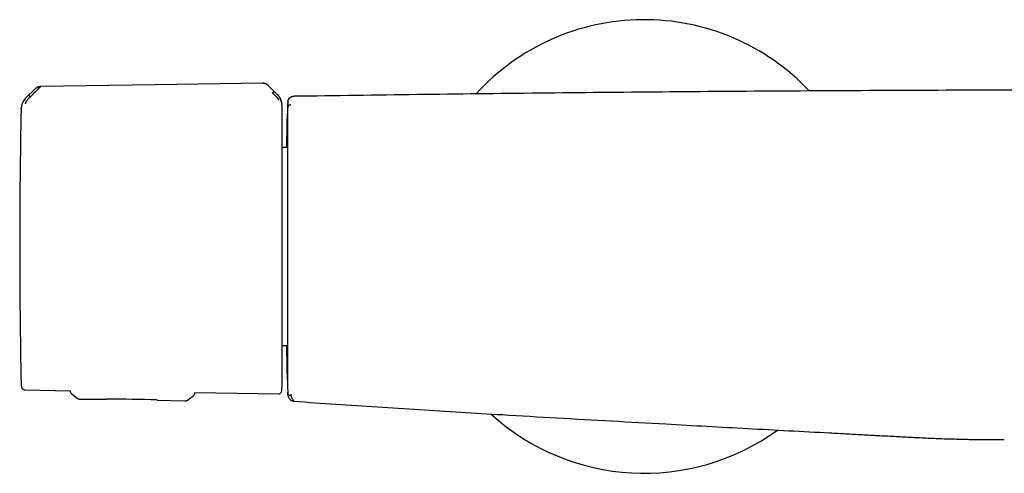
# Model space of a CAD drawing. Header units: millimetres. Extents: x 8 to 937, y 12 to 1913.
# Tile 15 of 28: x 331 to 483, y 1026 to 1096. Entities that reach past the tile are written whole.
import ezdxf

# ---------------------------------------------------------------- set-up
doc = ezdxf.new("R2010")
doc.units = ezdxf.units.MM

msp = doc.modelspace()

# ---------------------------------------------------------------- linework, layer by layer
at = {"color": 7, "linetype": 'Continuous', "lineweight": 30}
for p, q in [((369.63, 1085.46), (369.57, 1085.52)), ((370.94, 1084.17), (369.63, 1085.46)), ((333.59, 1085.03), (332.18, 1083.63)), ((332.88, 1083.82), (333.03, 1083.98)), ((333.61, 1085.05), (333.59, 1085.03)), ((333.59, 1085.03), (333.59, 1085.03)), ((333.59, 1085.03), (333.59, 1085.03)), ((334.43, 1085.38), (334.43, 1085.38)), ((332.19, 1083.64), (332.19, 1083.62)), ((372.54, 1083.1), (372.54, 1083.11)), ((372.55, 1083.06), (372.54, 1083.01)), ((331.45, 1081.95), (331.45, 1082.03)), ((372.47, 1076.01), (371.67, 1076.01)), ((371.67, 1045.41), (372.47, 1045.41)), ((332.08, 1038.57), (339, 1038.46)), ((339, 1038.46), (339, 1038.41)), ((339, 1038.41), (339.01, 1038.35)), ((339, 1038.41), (339, 1038.41)), ((340.06, 1037.32), (340.06, 1037.32)), ((340.5, 1037.17), (344.73, 1037.16)), ((340.5, 1037.17), (340.5, 1037.17)), ((352.44, 1037.02), (356.67, 1036.88)), ((356.67, 1036.88), (356.67, 1036.89)), ((358.01, 1037.69), (358.04, 1037.72)), ((358.21, 1038.17), (371.18, 1037.97)), ((358.21, 1038.17), (358.21, 1038.08)), ((372.55, 1038.19), (372.55, 1038.19)), ((373.56, 1036.84), (373.56, 1036.84))]:
    msp.add_line(p, q, dxfattribs=at)
at = {"color": 7, "linetype": 'Continuous', "lineweight": 30, "flags": 128}
for points in [[(368.69, 1085.9), (352.1, 1085.65), (334.43, 1085.38)], [(339.19, 1038.02), (339.64, 1037.66), (340.06, 1037.32)], [(357.11, 1037.02), (357.55, 1037.35), (358.01, 1037.69)], [(372.55, 1038.19), (372.55, 1038.19), (372.55, 1038.19), (372.55, 1038.19), (372.55, 1038.19), (372.55, 1038.19), (372.55, 1038.19), (372.55, 1038.19), (372.55, 1038.19), (372.55, 1038.19), (372.55, 1038.19), (372.55, 1038.19), (372.55, 1038.19)]]:
    msp.add_lwpolyline(points, dxfattribs=at)
at = {"color": 7, "linetype": 'Continuous', "lineweight": 30}
for centre, radius, start, end in [((427.49, 1060.71), 35, 43.2927, 137.726), ((333.93, 1081.89), 2.48, 134.8241, 167.7759), ((1372.29, 1060.71), 1000, 178.72201, 178.82018), ((1331.22, 1060.71), 1000, 178.78316, 181.21684), ((1372.29, 1060.71), 1000, 181.17982, 181.2765), ((333.93, 1039.52), 2.48, 181.2169, 190.5381), ((344.22, 787.16), 250, 88.1172, 89.8829), ((427.49, 1060.71), 35, 227.5792, 305.9818)]:
    msp.add_arc(centre, radius, start, end, dxfattribs=at)
for points, knots in [([(369.57, 1085.52), (369.54, 1085.54), (369.47, 1085.61), (369.34, 1085.71), (369.2, 1085.78), (369.06, 1085.84), (368.94, 1085.87), (368.82, 1085.89), (368.74, 1085.89), (368.69, 1085.89)], [0, 0, 0, 0, 0.124596, 0.308482, 0.486595, 0.616946, 0.745219, 0.872432, 1, 1, 1, 1]), ([(369.58, 1085.52), (369.56, 1085.53), (369.53, 1085.56), (369.49, 1085.59), (369.46, 1085.62), (369.44, 1085.63), (369.41, 1085.65), (369.38, 1085.68), (369.33, 1085.71), (369.26, 1085.75), (369.18, 1085.79), (369.08, 1085.83), (368.97, 1085.87), (368.84, 1085.9), (368.74, 1085.9), (368.69, 1085.9)], [0, 0, 0, 0, 0.071972, 0.128595, 0.17014, 0.196901, 0.220259, 0.254626, 0.331136, 0.406814, 0.497137, 0.601586, 0.719878, 0.852265, 1, 1, 1, 1]), ([(369.63, 1085.46), (369.63, 1085.46), (369.63, 1085.46), (369.63, 1085.46), (369.63, 1085.46)], [0, 0, 0, 0, 0.948807, 1, 1, 1, 1]), ([(332.61, 1084.04), (332.61, 1084.04), (332.62, 1084.04), (332.64, 1084.03), (332.66, 1084.01), (332.69, 1083.99), (332.73, 1083.96), (332.77, 1083.92), (332.82, 1083.88), (332.86, 1083.84), (332.88, 1083.82)], [0, 0, 0, 0, 0.13185, 0.266949, 0.401808, 0.533179, 0.658508, 0.776625, 0.888795, 1, 1, 1, 1]), ([(334.43, 1085.37), (334.42, 1085.36), (334.41, 1085.35), (334.37, 1085.31), (334.32, 1085.26), (334.26, 1085.2), (334.17, 1085.12), (334.1, 1085.04), (334.04, 1084.99), (334.01, 1084.96), (333.98, 1084.93), (333.95, 1084.9), (333.92, 1084.86), (333.87, 1084.81), (333.79, 1084.73), (333.71, 1084.66), (333.66, 1084.61), (333.63, 1084.58), (333.61, 1084.56), (333.58, 1084.53), (333.55, 1084.5), (333.53, 1084.48), (333.5, 1084.45), (333.45, 1084.39), (333.37, 1084.32), (333.28, 1084.23), (333.21, 1084.15), (333.15, 1084.09), (333.1, 1084.04), (333.06, 1084.01), (333.04, 1083.99), (333.03, 1083.98), (333.03, 1083.98), (333.03, 1083.98), (333.03, 1083.98), (333.03, 1083.98)], [0, 0, 0, 0, 0.051375, 0.105669, 0.163108, 0.223835, 0.295839, 0.372095, 0.392776, 0.413747, 0.435005, 0.456551, 0.478382, 0.500498, 0.557933, 0.625126, 0.639453, 0.654143, 0.669194, 0.684603, 0.700368, 0.716483, 0.732947, 0.749756, 0.808713, 0.859441, 0.902122, 0.936928, 0.96401, 0.983494, 0.995471, 0.998664, 0.999564, 0.99984, 1, 1, 1, 1]), ([(333.69, 1085.12), (333.67, 1085.1), (333.64, 1085.07), (333.62, 1085.06), (333.61, 1085.05)], [0, 0, 0, 0, 0.503119, 1, 1, 1, 1]), ([(334.43, 1085.38), (334.38, 1085.38), (334.28, 1085.37), (334.14, 1085.34), (334, 1085.3), (333.89, 1085.25), (333.79, 1085.19), (333.72, 1085.14), (333.69, 1085.12), (333.69, 1085.12)], [0, 0, 0, 0, 0.18205, 0.368073, 0.557542, 0.701827, 0.848056, 0.996537, 1, 1, 1, 1]), ([(370.2, 1084.4), (370.22, 1084.42), (370.26, 1084.46), (370.31, 1084.5), (370.35, 1084.54), (370.39, 1084.57), (370.42, 1084.6), (370.44, 1084.61), (370.46, 1084.62), (370.47, 1084.62), (370.47, 1084.62)], [0, 0, 0, 0, 0.111644, 0.224241, 0.3426, 0.467942, 0.599125, 0.733665, 0.868411, 1, 1, 1, 1]), ([(371.18, 1083.31), (371.18, 1083.32), (371.18, 1083.33), (371.17, 1083.37), (371.15, 1083.41), (371.12, 1083.46), (371.09, 1083.5), (371.05, 1083.54), (371.01, 1083.59), (370.96, 1083.64), (370.92, 1083.69), (370.87, 1083.74), (370.82, 1083.79), (370.76, 1083.85), (370.7, 1083.91), (370.63, 1083.99), (370.57, 1084.04), (370.53, 1084.08), (370.5, 1084.11), (370.47, 1084.14), (370.44, 1084.17), (370.41, 1084.2), (370.37, 1084.24), (370.33, 1084.28), (370.29, 1084.32), (370.26, 1084.35), (370.23, 1084.38), (370.21, 1084.39), (370.2, 1084.4), (370.2, 1084.4), (370.2, 1084.4), (370.2, 1084.4), (370.2, 1084.4), (370.2, 1084.4), (370.2, 1084.4)], [0, 0, 0, 0, 0.069378, 0.134468, 0.194638, 0.249711, 0.286603, 0.328862, 0.37663, 0.419896, 0.461045, 0.499963, 0.543343, 0.590062, 0.64011, 0.693451, 0.750023, 0.766419, 0.784871, 0.80536, 0.827867, 0.852367, 0.878829, 0.907219, 0.937495, 0.964715, 0.984147, 0.995886, 0.998893, 0.999683, 0.9999, 0.999964, 0.999986, 1, 1, 1, 1]), ([(371.57, 1083.03), (371.56, 1083.05), (371.56, 1083.07), (371.55, 1083.12), (371.54, 1083.16), (371.54, 1083.18), (371.53, 1083.21), (371.52, 1083.25), (371.5, 1083.3), (371.48, 1083.36), (371.46, 1083.41), (371.44, 1083.46), (371.42, 1083.51), (371.4, 1083.57), (371.36, 1083.65), (371.28, 1083.79), (371.14, 1083.97), (371.01, 1084.09), (370.94, 1084.16)], [0, 0, 0, 0, 0.125554, 0.251039, 0.290001, 0.310057, 0.344618, 0.393554, 0.456767, 0.493798, 0.534579, 0.576341, 0.60187, 0.627562, 0.693703, 0.759502, 0.875658, 1, 1, 1, 1]), ([(371.28, 1083.77), (371.27, 1083.8), (371.21, 1083.89), (371.11, 1084.03), (371, 1084.13), (370.95, 1084.18)], [0, 0, 0, 0, 0.1781453, 0.5752454, 1, 1, 1, 1]), ([(631.44, 1083.88), (624.56, 1083.98), (610.81, 1084.17), (590.18, 1084.41), (569.55, 1084.6), (548.91, 1084.73), (528.28, 1084.82), (507.65, 1084.86), (487.59, 1084.85), (468.11, 1084.79), (449.19, 1084.69), (430.28, 1084.55), (411.37, 1084.37), (392.46, 1084.15), (379.85, 1083.97), (373.55, 1083.88)], [0, 0, 0, 0, 0.080001, 0.160002, 0.240002, 0.320002, 0.400002, 0.480002, 0.560002, 0.633335, 0.706668, 0.780001, 0.853334, 0.926667, 1, 1, 1, 1]), ([(332.18, 1083.63), (332.12, 1083.58), (332.02, 1083.46), (331.87, 1083.27), (331.75, 1083.07), (331.64, 1082.85), (331.56, 1082.63), (331.5, 1082.4), (331.46, 1082.16), (331.45, 1082.01), (331.45, 1081.93)], [0, 0, 0, 0, 0.1229851, 0.2476813, 0.3735448, 0.5000002, 0.6264555, 0.752319, 0.877015, 1, 1, 1, 1]), ([(332.19, 1083.62), (332.19, 1083.62), (332.17, 1083.6), (332.12, 1083.55), (332.05, 1083.48), (331.96, 1083.39), (331.87, 1083.26), (331.78, 1083.11), (331.7, 1082.95), (331.63, 1082.8), (331.57, 1082.64), (331.53, 1082.49), (331.51, 1082.37), (331.5, 1082.3), (331.49, 1082.24), (331.49, 1082.22), (331.49, 1082.21)], [0, 0, 0, 0, 0.007539, 0.032602, 0.07418, 0.124929, 0.188679, 0.265565, 0.331914, 0.405634, 0.486045, 0.573984, 0.669568, 0.772326, 0.882537, 1, 1, 1, 1]), ([(332.88, 1083.82), (332.85, 1083.79), (332.79, 1083.74), (332.72, 1083.66), (332.66, 1083.61), (332.63, 1083.57), (332.61, 1083.55), (332.59, 1083.53), (332.57, 1083.51), (332.56, 1083.49), (332.51, 1083.44), (332.44, 1083.36), (332.34, 1083.24), (332.27, 1083.15), (332.21, 1083.06), (332.18, 1083), (332.15, 1082.95), (332.14, 1082.92), (332.12, 1082.88), (332.11, 1082.84), (332.1, 1082.8), (332.09, 1082.76), (332.08, 1082.72), (332.08, 1082.71), (332.08, 1082.7)], [0, 0, 0, 0, 0.064487, 0.121153, 0.16971, 0.186521, 0.20204, 0.216257, 0.229167, 0.240764, 0.251044, 0.341129, 0.424229, 0.500465, 0.559066, 0.620036, 0.651465, 0.683567, 0.716365, 0.74987, 0.805207, 0.865748, 0.930959, 1, 1, 1, 1]), ([(371.67, 1082.48), (371.67, 1082.5), (371.67, 1082.52), (371.66, 1082.56), (371.66, 1082.6), (371.66, 1082.63), (371.66, 1082.65), (371.66, 1082.66), (371.66, 1082.68), (371.66, 1082.7), (371.65, 1082.72), (371.65, 1082.75), (371.65, 1082.79), (371.64, 1082.84), (371.63, 1082.89), (371.62, 1082.96), (371.6, 1083.04), (371.57, 1083.14), (371.54, 1083.26), (371.49, 1083.39), (371.42, 1083.54), (371.36, 1083.66), (371.32, 1083.72), (371.3, 1083.74)], [0, 0, 0, 0, 0.074856, 0.137148, 0.187031, 0.216407, 0.239046, 0.25533, 0.261415, 0.274196, 0.286342, 0.304692, 0.3352, 0.364598, 0.397237, 0.441622, 0.497869, 0.566056, 0.646224, 0.738346, 0.842296, 0.957809, 1, 1, 1, 1]), ([(371.67, 1060.87), (371.67, 1061.11), (371.67, 1061.59), (371.67, 1062.3), (371.67, 1063.02), (371.67, 1063.74), (371.67, 1064.48), (371.67, 1065.16), (371.67, 1065.79), (371.67, 1066.37), (371.67, 1066.95), (371.67, 1067.52), (371.67, 1068.1), (371.67, 1068.73), (371.67, 1069.4), (371.67, 1070.13), (371.67, 1070.84), (371.67, 1071.54), (371.67, 1072.23), (371.67, 1072.9), (371.67, 1073.54), (371.67, 1074.15), (371.67, 1074.75), (371.67, 1075.33), (371.67, 1075.91), (371.67, 1076.47), (371.67, 1077.03), (371.67, 1077.56), (371.67, 1078.06), (371.67, 1078.54), (371.67, 1078.99), (371.67, 1079.4), (371.67, 1079.78), (371.67, 1080.13), (371.67, 1080.46), (371.67, 1080.77), (371.67, 1081.06), (371.67, 1081.32), (371.67, 1081.56), (371.67, 1081.77), (371.67, 1081.95), (371.67, 1082.1), (371.67, 1082.22), (371.67, 1082.32), (371.67, 1082.39), (371.67, 1082.45), (371.67, 1082.46), (371.67, 1082.47)], [0, 0, 0, 0, 0.021321, 0.042639, 0.064194, 0.08621, 0.108235, 0.130677, 0.14848, 0.16629, 0.184291, 0.202541, 0.220793, 0.239059, 0.26277, 0.28648, 0.310329, 0.334415, 0.35851, 0.382786, 0.405749, 0.428727, 0.451821, 0.474925, 0.49805, 0.522586, 0.54712, 0.571641, 0.596075, 0.620517, 0.644827, 0.667657, 0.690502, 0.713079, 0.735595, 0.75813, 0.781575, 0.805019, 0.828309, 0.851218, 0.874135, 0.896665, 0.917687, 0.938723, 0.959219, 0.979603, 1, 1, 1, 1]), ([(373.19, 1083.8), (373.19, 1083.8), (373.17, 1083.8), (373.14, 1083.79), (373.12, 1083.77), (373.1, 1083.76), (373.07, 1083.76), (373.05, 1083.75), (373.04, 1083.74), (373.02, 1083.73), (373, 1083.72), (372.99, 1083.71), (372.97, 1083.71), (372.96, 1083.7), (372.95, 1083.69), (372.94, 1083.69), (372.93, 1083.68), (372.92, 1083.68), (372.9, 1083.66), (372.87, 1083.64), (372.84, 1083.62), (372.82, 1083.61), (372.81, 1083.6), (372.79, 1083.59), (372.78, 1083.57), (372.76, 1083.56), (372.75, 1083.55), (372.74, 1083.54), (372.74, 1083.54), (372.73, 1083.53), (372.73, 1083.53), (372.72, 1083.52), (372.72, 1083.52), (372.71, 1083.51), (372.7, 1083.49), (372.68, 1083.48), (372.67, 1083.46), (372.65, 1083.44), (372.64, 1083.42), (372.63, 1083.39), (372.61, 1083.37), (372.6, 1083.34), (372.59, 1083.31), (372.57, 1083.28), (372.56, 1083.24), (372.55, 1083.2), (372.55, 1083.15), (372.54, 1083.12), (372.54, 1083.11)], [0, 0, 0, 0, 0.03002, 0.065969, 0.100483, 0.133564, 0.165211, 0.195424, 0.222597, 0.248495, 0.273119, 0.296467, 0.318541, 0.335962, 0.35253, 0.368875, 0.385239, 0.401623, 0.418025, 0.49561, 0.523767, 0.55198, 0.579805, 0.606175, 0.625842, 0.644581, 0.662394, 0.679279, 0.686163, 0.69288, 0.69943, 0.706082, 0.713772, 0.72258, 0.734395, 0.747764, 0.762684, 0.779156, 0.794349, 0.810659, 0.828085, 0.846627, 0.866285, 0.887058, 0.912973, 0.940435, 0.969444, 1, 1, 1, 1]), ([(372.55, 1083.15), (372.55, 1083.14), (372.55, 1083.14), (372.55, 1083.13), (372.55, 1083.11), (372.54, 1083.07), (372.54, 1083.06)], [0, 0, 0, 0, 0.24994, 0.499914, 0.749922, 1, 1, 1, 1]), ([(372.54, 1083.01), (372.54, 1083), (372.54, 1082.99), (372.54, 1082.96), (372.54, 1082.93), (372.54, 1082.89), (372.54, 1082.85), (372.54, 1082.8), (372.54, 1082.75), (372.54, 1082.7), (372.54, 1082.65), (372.54, 1082.6), (372.54, 1082.55), (372.54, 1082.5), (372.54, 1082.43), (372.54, 1082.35), (372.54, 1082.27), (372.54, 1082.21), (372.54, 1082.16), (372.54, 1082.13), (372.54, 1082.11), (372.54, 1082.09), (372.54, 1082.09), (372.54, 1082.09), (372.54, 1082.09), (372.54, 1082.09), (372.54, 1082.09), (372.54, 1082.09), (372.54, 1082.09), (372.54, 1082.09), (372.54, 1082.09), (372.54, 1082.09)], [0, 0, 0, 0, 0.074863, 0.147014, 0.216464, 0.287357, 0.360213, 0.431083, 0.499982, 0.547994, 0.595342, 0.642034, 0.688079, 0.733484, 0.779907, 0.841516, 0.902902, 0.929969, 0.957148, 0.981053, 0.991573, 0.996212, 0.998271, 0.99914, 0.999535, 0.999907, 0.999936, 0.99996, 0.99998, 0.99999, 1, 1, 1, 1]), ([(373.05, 1082.57), (373.02, 1082.57), (372.96, 1082.57), (372.86, 1082.54), (372.77, 1082.49), (372.69, 1082.43), (372.63, 1082.35), (372.58, 1082.27), (372.55, 1082.18), (372.54, 1082.12), (372.54, 1082.09)], [0, 0, 0, 0, 0.117756, 0.241746, 0.369545, 0.499904, 0.630385, 0.758466, 0.882529, 1, 1, 1, 1]), ([(373.55, 1083.88), (373.5, 1083.87), (373.41, 1083.87), (373.29, 1083.84), (373.22, 1083.82), (373.19, 1083.8)], [0, 0, 0, 0, 0.370639, 0.734876, 1, 1, 1, 1]), ([(372.41, 1076.01), (372.41, 1076.14), (372.42, 1076.44), (372.42, 1076.9), (372.43, 1077.39), (372.44, 1077.85), (372.45, 1078.28), (372.45, 1078.69), (372.46, 1079.07), (372.47, 1079.42), (372.47, 1079.74), (372.48, 1080.03), (372.48, 1080.29), (372.49, 1080.53), (372.49, 1080.73), (372.5, 1080.91), (372.5, 1081.05), (372.5, 1081.16), (372.5, 1081.24), (372.5, 1081.29), (372.5, 1081.3), (372.5, 1081.3)], [0, 0, 0, 0, 0.038426, 0.091862, 0.14522, 0.198582, 0.252046, 0.305305, 0.358442, 0.411774, 0.464978, 0.518136, 0.571331, 0.624644, 0.678155, 0.731679, 0.785155, 0.838663, 0.892501, 0.946252, 1, 1, 1, 1]), ([(372.5, 1081.3), (372.5, 1081.3), (372.5, 1081.29), (372.5, 1081.25), (372.5, 1081.19), (372.5, 1081.12), (372.5, 1081.06), (372.5, 1081.02), (372.5, 1081), (372.5, 1080.98), (372.5, 1080.95), (372.5, 1080.93), (372.5, 1080.86), (372.5, 1080.72), (372.5, 1080.5), (372.5, 1080.28), (372.5, 1080.06), (372.5, 1079.91), (372.5, 1079.81), (372.5, 1079.77), (372.5, 1079.73), (372.5, 1079.69), (372.5, 1079.64), (372.5, 1079.6), (372.5, 1079.55), (372.5, 1079.43), (372.5, 1079.2), (372.5, 1078.87), (372.5, 1078.58), (372.5, 1078.34), (372.5, 1078.16), (372.5, 1077.97), (372.5, 1077.77), (372.5, 1077.49), (372.5, 1077.14), (372.5, 1076.7), (372.5, 1076.24), (372.5, 1075.76), (372.5, 1075.26), (372.5, 1074.73), (372.5, 1074.17), (372.5, 1073.59), (372.5, 1072.99), (372.5, 1072.38), (372.5, 1071.76), (372.5, 1071.14), (372.5, 1070.52), (372.5, 1069.88), (372.5, 1069.24), (372.5, 1068.57), (372.5, 1067.88), (372.5, 1067.17), (372.5, 1066.45), (372.5, 1065.72), (372.5, 1064.99), (372.5, 1064.28), (372.5, 1063.59), (372.5, 1062.93), (372.5, 1062.41), (372.5, 1062.01), (372.5, 1061.76), (372.5, 1061.5), (372.5, 1061.24), (372.5, 1060.98), (372.5, 1060.58), (372.5, 1060.04), (372.5, 1059.36), (372.5, 1058.68), (372.5, 1058.1), (372.5, 1057.64), (372.5, 1057.29), (372.5, 1056.93), (372.5, 1056.59), (372.5, 1056.26), (372.5, 1055.85), (372.5, 1055.36), (372.5, 1054.77), (372.5, 1054.31), (372.5, 1053.97), (372.5, 1053.74), (372.5, 1053.52), (372.5, 1053.3), (372.5, 1053.08), (372.5, 1052.69), (372.5, 1052.16), (372.5, 1051.48), (372.5, 1050.81), (372.5, 1050.15), (372.5, 1049.5), (372.5, 1048.89), (372.5, 1048.3), (372.5, 1047.74), (372.5, 1047.2), (372.5, 1046.67), (372.5, 1046.15), (372.5, 1045.63), (372.5, 1045.13), (372.5, 1044.64), (372.5, 1044.18), (372.5, 1043.74), (372.5, 1043.33), (372.5, 1042.96), (372.5, 1042.61), (372.5, 1042.28), (372.5, 1041.98), (372.5, 1041.69), (372.5, 1041.42), (372.5, 1041.17), (372.5, 1040.94), (372.5, 1040.74), (372.5, 1040.57), (372.5, 1040.43), (372.5, 1040.31), (372.5, 1040.23), (372.5, 1040.16), (372.5, 1040.13), (372.5, 1040.12), (372.5, 1040.12)], [0, 0, 0, 0, 0.011658, 0.023304, 0.034954, 0.042652, 0.050364, 0.052386, 0.05441, 0.056435, 0.058462, 0.06049, 0.062519, 0.075839, 0.089117, 0.102378, 0.111132, 0.119896, 0.121619, 0.123343, 0.125067, 0.126793, 0.128519, 0.130246, 0.131974, 0.133703, 0.144951, 0.156195, 0.167449, 0.172762, 0.178081, 0.183409, 0.188917, 0.195049, 0.206029, 0.217061, 0.228103, 0.239097, 0.250055, 0.261612, 0.273188, 0.284801, 0.296467, 0.308202, 0.319898, 0.33087, 0.341843, 0.352832, 0.363848, 0.374903, 0.386621, 0.398298, 0.409948, 0.421586, 0.433228, 0.444956, 0.455262, 0.465518, 0.475736, 0.479742, 0.483745, 0.487744, 0.491742, 0.495738, 0.499734, 0.510306, 0.520865, 0.531422, 0.54199, 0.547534, 0.553085, 0.558646, 0.564218, 0.569412, 0.574147, 0.58359, 0.593006, 0.602403, 0.606091, 0.609778, 0.613464, 0.61715, 0.620836, 0.624523, 0.636241, 0.64794, 0.659635, 0.671342, 0.683077, 0.694791, 0.705788, 0.716772, 0.727754, 0.738748, 0.749767, 0.761458, 0.773137, 0.784822, 0.796528, 0.808271, 0.819966, 0.830935, 0.841895, 0.852859, 0.863841, 0.874854, 0.88653, 0.898176, 0.909805, 0.921434, 0.933079, 0.944813, 0.955879, 0.966918, 0.977942, 0.988965, 1, 1, 1, 1]), ([(371.67, 1038.93), (371.67, 1038.94), (371.67, 1038.95), (371.67, 1038.99), (371.67, 1039.06), (371.67, 1039.15), (371.67, 1039.28), (371.67, 1039.41), (371.67, 1039.56), (371.67, 1039.72), (371.67, 1039.89), (371.67, 1040.08), (371.67, 1040.29), (371.67, 1040.53), (371.67, 1040.8), (371.67, 1041.11), (371.67, 1041.44), (371.67, 1041.8), (371.67, 1042.17), (371.67, 1042.57), (371.67, 1043), (371.67, 1043.44), (371.67, 1043.91), (371.67, 1044.39), (371.67, 1044.9), (371.67, 1045.43), (371.67, 1045.97), (371.67, 1046.53), (371.67, 1047.11), (371.67, 1047.7), (371.67, 1048.31), (371.67, 1048.93), (371.67, 1049.56), (371.67, 1050.2), (371.67, 1050.85), (371.67, 1051.51), (371.67, 1052.17), (371.67, 1052.87), (371.67, 1053.6), (371.67, 1054.35), (371.67, 1055.11), (371.67, 1055.87), (371.67, 1056.63), (371.67, 1057.37), (371.67, 1058.09), (371.67, 1058.8), (371.67, 1059.49), (371.67, 1060.18), (371.67, 1060.64), (371.67, 1060.87)], [0, 0, 0, 0, 0.02138, 0.04276, 0.064386, 0.086483, 0.108588, 0.131122, 0.148999, 0.166884, 0.184964, 0.203297, 0.221631, 0.239981, 0.26125, 0.282514, 0.303797, 0.325402, 0.347002, 0.368621, 0.390457, 0.412286, 0.434136, 0.456088, 0.478034, 0.500001, 0.521953, 0.5439, 0.565866, 0.587702, 0.609531, 0.631381, 0.652986, 0.674586, 0.696205, 0.717474, 0.738738, 0.760021, 0.783357, 0.806691, 0.829856, 0.852611, 0.875373, 0.897718, 0.918552, 0.9394, 0.959675, 0.979831, 1, 1, 1, 1]), ([(372.5, 1040.12), (372.5, 1040.12), (372.5, 1040.12), (372.5, 1040.14), (372.5, 1040.16), (372.5, 1040.2), (372.5, 1040.24), (372.5, 1040.3), (372.5, 1040.38), (372.5, 1040.49), (372.49, 1040.61), (372.49, 1040.69), (372.49, 1040.73), (372.49, 1040.78), (372.49, 1040.82), (372.49, 1040.86), (372.49, 1040.91), (372.49, 1040.98), (372.49, 1041.07), (372.48, 1041.2), (372.48, 1041.34), (372.48, 1041.48), (372.47, 1041.63), (372.47, 1041.8), (372.47, 1042.02), (372.46, 1042.33), (372.45, 1042.71), (372.45, 1043.06), (372.44, 1043.36), (372.44, 1043.61), (372.43, 1043.87), (372.43, 1044.13), (372.43, 1044.4), (372.42, 1044.68), (372.42, 1045), (372.41, 1045.24), (372.41, 1045.4), (372.41, 1045.41)], [0, 0, 0, 0, 0.029869, 0.059763, 0.089697, 0.119686, 0.149744, 0.179888, 0.211738, 0.261594, 0.311455, 0.322657, 0.333862, 0.345073, 0.356289, 0.367512, 0.378742, 0.389981, 0.417251, 0.444542, 0.471863, 0.499227, 0.526644, 0.554125, 0.583508, 0.638246, 0.692684, 0.74691, 0.776584, 0.8063, 0.836071, 0.865912, 0.895838, 0.925862, 0.954194, 0.996889, 1, 1, 1, 1]), ([(331.49, 1039.08), (331.5, 1039.04), (331.51, 1038.97), (331.57, 1038.86), (331.64, 1038.76), (331.73, 1038.68), (331.84, 1038.62), (331.96, 1038.58), (332.04, 1038.57), (332.08, 1038.57)], [0, 0, 0, 0, 0.132794, 0.272267, 0.416217, 0.561935, 0.713285, 0.860189, 1, 1, 1, 1]), ([(339.01, 1038.35), (339.01, 1038.34), (339.02, 1038.28), (339.04, 1038.21), (339.07, 1038.17), (339.07, 1038.16)], [0, 0, 0, 0, 0.25623, 0.801704, 1, 1, 1, 1]), ([(371.57, 1038.25), (371.58, 1038.31), (371.62, 1038.43), (371.65, 1038.61), (371.66, 1038.78), (371.66, 1038.88), (371.67, 1038.93)], [0, 0, 0, 0, 0.2648338, 0.5157508, 0.758652, 1, 1, 1, 1]), ([(372.54, 1038.43), (372.54, 1038.42), (372.54, 1038.4), (372.54, 1038.36), (372.54, 1038.34), (372.54, 1038.32), (372.54, 1038.31), (372.54, 1038.3), (372.54, 1038.29), (372.54, 1038.27), (372.54, 1038.26), (372.55, 1038.24), (372.55, 1038.22), (372.55, 1038.21), (372.55, 1038.21)], [0, 0, 0, 0, 0.09837, 0.199994, 0.304876, 0.355452, 0.406753, 0.45878, 0.509297, 0.552858, 0.654828, 0.76334, 0.878397, 1, 1, 1, 1]), ([(339.07, 1038.16), (339.09, 1038.13), (339.12, 1038.08), (339.17, 1038.04), (339.19, 1038.02)], [0, 0, 0, 0, 0.447879, 1, 1, 1, 1]), ([(340.06, 1037.32), (340.09, 1037.3), (340.16, 1037.25), (340.27, 1037.2), (340.38, 1037.17), (340.46, 1037.17), (340.5, 1037.17)], [0, 0, 0, 0, 0.241258, 0.489435, 0.74427, 1, 1, 1, 1]), ([(356.67, 1036.88), (356.71, 1036.88), (356.79, 1036.88), (356.91, 1036.91), (357.02, 1036.96), (357.08, 1037), (357.12, 1037.02)], [0, 0, 0, 0, 0.259442, 0.513212, 0.759452, 1, 1, 1, 1]), ([(358.01, 1037.69), (358.04, 1037.71), (358.09, 1037.76), (358.16, 1037.86), (358.2, 1037.96), (358.2, 1038.04), (358.21, 1038.08)], [0, 0, 0, 0, 0.2467722, 0.5, 0.7532279, 1, 1, 1, 1]), ([(371.18, 1037.97), (371.21, 1037.97), (371.27, 1037.97), (371.37, 1038.01), (371.45, 1038.07), (371.53, 1038.15), (371.55, 1038.22), (371.57, 1038.26)], [0, 0, 0, 0, 0.180173, 0.369594, 0.562929, 0.787408, 1, 1, 1, 1]), ([(372.55, 1038.21), (372.56, 1038.14), (372.57, 1038.01), (372.69, 1037.83), (372.86, 1037.71), (372.99, 1037.69), (373.06, 1037.68)], [0, 0, 0, 0, 0.241558, 0.498871, 0.757179, 1, 1, 1, 1]), ([(372.55, 1037.89), (372.55, 1037.89), (372.55, 1037.89), (372.55, 1037.89), (372.55, 1037.9), (372.55, 1037.91), (372.55, 1037.92), (372.55, 1037.93), (372.55, 1037.93), (372.55, 1037.94), (372.55, 1037.96), (372.55, 1037.98), (372.55, 1038), (372.55, 1038.03), (372.55, 1038.06), (372.55, 1038.09), (372.55, 1038.12), (372.55, 1038.15), (372.55, 1038.17), (372.55, 1038.17), (372.55, 1038.17), (372.55, 1038.17), (372.55, 1038.18), (372.55, 1038.18), (372.55, 1038.18), (372.55, 1038.19), (372.55, 1038.19), (372.55, 1038.2), (372.55, 1038.2), (372.55, 1038.2), (372.55, 1038.2), (372.55, 1038.2), (372.55, 1038.21), (372.55, 1038.21), (372.55, 1038.21), (372.55, 1038.21), (372.55, 1038.21), (372.55, 1038.21)], [0, 0, 0, 0, 0.0944689, 0.1884113, 0.2818278, 0.3183833, 0.3548577, 0.3912511, 0.4275634, 0.4637948, 0.4999452, 0.5627785, 0.6253934, 0.68779, 0.7499684, 0.8125777, 0.8749875, 0.9374984, 0.9414031, 0.9453086, 0.9492149, 0.9531221, 0.9570302, 0.9609392, 0.9670045, 0.9738675, 0.9799314, 0.985196, 0.9896614, 0.9933276, 0.9961945, 0.9982623, 0.9995307, 0.9998653, 0.9999576, 0.999985, 1, 1, 1, 1]), ([(372.55, 1038.19), (372.55, 1038.19), (372.55, 1038.19), (372.55, 1038.19), (372.55, 1038.18), (372.55, 1038.18), (372.55, 1038.18), (372.55, 1038.17), (372.55, 1038.17), (372.55, 1038.17), (372.55, 1038.16), (372.55, 1038.16), (372.55, 1038.15), (372.55, 1038.15), (372.55, 1038.14), (372.55, 1038.14), (372.55, 1038.13), (372.55, 1038.13), (372.55, 1038.12), (372.55, 1038.12), (372.55, 1038.11), (372.55, 1038.1), (372.55, 1038.09), (372.55, 1038.06), (372.55, 1038), (372.55, 1037.93), (372.55, 1037.89), (372.55, 1037.86), (372.56, 1037.85), (372.56, 1037.84), (372.56, 1037.84), (372.56, 1037.84), (372.56, 1037.84), (372.56, 1037.84), (372.56, 1037.84), (372.56, 1037.83), (372.56, 1037.83), (372.56, 1037.82), (372.56, 1037.81), (372.56, 1037.8), (372.56, 1037.79), (372.56, 1037.79), (372.56, 1037.78)], [0, 0, 0, 0, 0.003517, 0.007479, 0.011633, 0.01598, 0.02052, 0.025253, 0.032067, 0.038547, 0.044264, 0.049219, 0.053489, 0.057248, 0.061496, 0.066324, 0.071731, 0.0777, 0.083757, 0.09833, 0.112097, 0.125555, 0.139013, 0.152472, 0.272646, 0.487255, 0.62489, 0.762512, 0.883614, 0.894271, 0.904922, 0.915217, 0.924946, 0.934177, 0.939475, 0.945842, 0.953278, 0.961785, 0.971361, 0.982008, 0.993724, 1, 1, 1, 1]), ([(372.56, 1037.78), (372.56, 1037.78), (372.57, 1037.73), (372.59, 1037.63), (372.63, 1037.5), (372.69, 1037.38), (372.77, 1037.26), (372.86, 1037.16), (372.96, 1037.06), (373.08, 1036.98), (373.19, 1036.92), (373.32, 1036.88), (373.44, 1036.85), (373.52, 1036.84), (373.56, 1036.83)], [0, 0, 0, 0, 0.015223, 0.103709, 0.194525, 0.287025, 0.380484, 0.47413, 0.567184, 0.658893, 0.748569, 0.835618, 0.919551, 1, 1, 1, 1]), ([(373.05, 1037.92), (373.05, 1037.89), (373.05, 1037.84), (373.05, 1037.77), (373.05, 1037.72), (373.06, 1037.69), (373.06, 1037.68)], [0, 0, 0, 0, 0.250462, 0.500699, 0.750592, 1, 1, 1, 1]), ([(373.06, 1037.68), (373.07, 1037.62), (373.1, 1037.51), (373.17, 1037.34), (373.27, 1037.17), (373.4, 1037), (373.5, 1036.89), (373.56, 1036.83)], [0, 0, 0, 0, 0.200057, 0.400077, 0.60008, 0.800058, 1, 1, 1, 1]), ([(373.41, 1036.86), (373.41, 1036.86), (373.41, 1036.85), (373.42, 1036.85), (373.42, 1036.85)], [0, 0, 0, 0, 0.688998, 1, 1, 1, 1]), ([(373.56, 1036.83), (375.7, 1036.68), (379.98, 1036.37), (386.39, 1035.95), (392.81, 1035.54), (399.23, 1035.15), (406.31, 1034.72), (414.06, 1034.26), (422.47, 1033.79), (432.28, 1033.24), (443.49, 1032.63), (452.73, 1032.13), (458.58, 1031.82), (461.06, 1031.69), (463.54, 1031.55), (466.02, 1031.42), (468.5, 1031.29), (470.98, 1031.17), (473.46, 1031.06), (475.12, 1031.01), (475.94, 1030.99)], [0, 0, 0, 0, 0.06273, 0.125451, 0.188166, 0.25088, 0.313593, 0.395717, 0.477839, 0.559959, 0.683134, 0.806308, 0.830503, 0.854697, 0.878892, 0.903091, 0.927298, 0.951517, 0.975749, 1, 1, 1, 1]), ([(475.94, 1030.99), (476.06, 1030.98), (476.3, 1030.98), (476.7, 1030.97), (477.14, 1030.96), (477.61, 1030.95), (478.13, 1030.94), (478.67, 1030.94), (479.23, 1030.93), (479.81, 1030.93), (480.4, 1030.92), (481.01, 1030.92), (481.66, 1030.92), (482.33, 1030.92), (482.79, 1030.91), (483.03, 1030.91)], [0, 0, 0, 0, 0.0468413, 0.104496, 0.1669636, 0.23424, 0.3063218, 0.383206, 0.4648904, 0.5439839, 0.6271104, 0.7142715, 0.8054699, 0.9007104, 1, 1, 1, 1])]:
    msp.add_open_spline(points, degree=3, knots=knots, dxfattribs=at)

doc.saveas('drawing.dxf')
